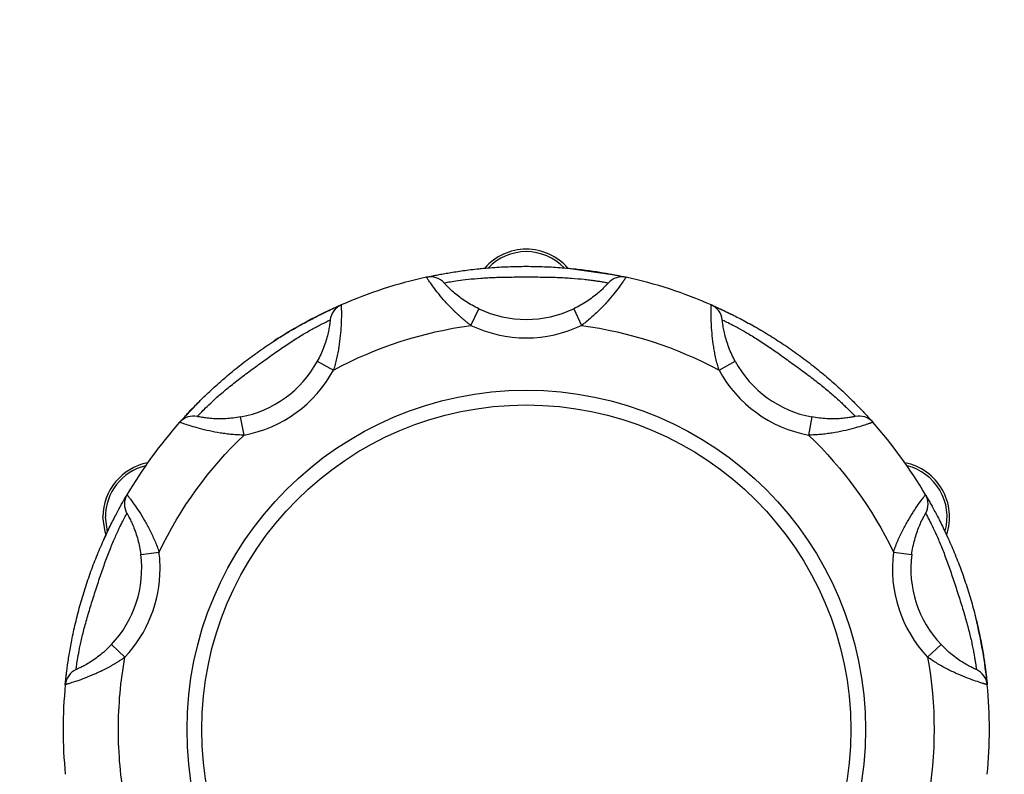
# Model space of a CAD drawing. Header units: inches. Extents: x 5 to 215, y 5 to 165.
# Tile 26 of 74: x 51.95 to 55.29, y 138.52 to 141.08. Entities that reach past the tile are written whole.
import ezdxf

# ---------------------------------------------------------------- set-up
doc = ezdxf.new("R2010")
doc.units = ezdxf.units.IN
doc.header["$LTSCALE"] = 20
doc.header["$MEASUREMENT"] = 0
doc.layers.add('TEXT', color=140, linetype='Continuous', lineweight=25)
doc.dimstyles.new('SLDDIMSTYLE3', dxfattribs={"dimtxt": 0.18, "dimasz": 2.6, "dimexe": 0, "dimexo": 0.0625, "dimgap": 0, "dimtad": 0, "dimtih": 1, "dimtoh": 1, "dimdec": 0, "dimrnd": 1e-09, "dimzin": 0, "dimdsep": 46, "dimtxsty": 'Standard', "dimsah": 1, "dimcen": 0.09, "dimadec": 0, "dimazin": 0, "dimtfac": 2.6, "dimtdec": 0, "dimtofl": 0, "dimtmove": 0, "dimatfit": 3, "dimfxl": 0, "dimfrac": 2, "dimtolj": 1, "dimtzin": 0, "dimarcsym": 0})

msp = doc.modelspace()

# ---------------------------------------------------------------- linework, layer by layer
for p, q in [((53.5083, 140.2379), (53.5239, 140.2394)), ((53.3264, 140.2089), (53.3409, 140.212)), ((53.4773, 140.0455), (53.5041, 140.102)), ((53.8255, 140.102), (53.8523, 140.0455)), ((54.2921, 140.115), (54.367, 140.08)), ((52.9565, 139.9241), (53.0114, 139.8941)), ((54.3182, 139.8941), (54.3731, 139.9241)), ((52.4899, 139.7171), (52.57, 139.801)), ((52.708, 139.6737), (52.6965, 139.7351)), ((54.6331, 139.7351), (54.6216, 139.6737)), ((54.8336, 139.724), (54.8397, 139.7171)), ((52.2327, 139.3191), (52.2402, 139.3356)), ((55.0894, 139.3356), (55.094, 139.3257)), ((52.3581, 139.2694), (52.4201, 139.2774)), ((54.9095, 139.2774), (54.9715, 139.2694)), ((52.3042, 138.9207), (52.2587, 138.9636)), ((55.0709, 138.9636), (55.0254, 138.9207)), ((52.1022, 138.8277), (52.1076, 138.8761))]:
    msp.add_line(p, q)
at = {"flags": 128}
for points in [[(53.8057, 140.2394), (53.9555, 140.2186), (54.0032, 140.2089)], [(52.2402, 139.3356), (52.2368, 139.3462), (52.2299, 139.3965)], [(52.2455, 139.3459), (52.2454, 139.3463), (52.2382, 139.3965)]]:
    msp.add_lwpolyline(points, dxfattribs=at)
for radius in [1.15, 1.1]:
    msp.add_circle((53.6648, 138.6758), radius)
for centre, radius, start, end in [((53.6648, 140.1173), 0.1865, 40.9218, 139.0782), ((53.6648, 140.1173), 0.1782, 44.0503, 135.9993), ((53.6648, 138.6758), 1.57, 102.4481, 113.5519), ((53.3399, 140.1478), 0.0625, 42.0343, 102.4481), ((53.9898, 140.1478), 0.0625, 77.5519, 137.9657), ((53.6648, 138.6758), 1.57, 66.4481, 77.5519), ((53.6648, 138.6758), 1.57, 113.5519, 122.9557), ((53.0624, 140.0577), 0.0625, 113.5519, 173.9657), ((53.6648, 140.4408), 0.375, 244.6205, 295.3795), ((54.2672, 140.0577), 0.0625, 6.0343, 66.4481), ((52.6274, 140.1037), 0.375, 280.6205, 331.3795), ((54.7022, 140.1037), 0.375, 208.6205, 259.3795), ((53.6648, 138.6758), 1.57, 138.4481, 149.5519), ((52.5367, 139.6757), 0.0625, 78.0343, 138.4481), ((54.7929, 139.6757), 0.0625, 41.5519, 101.9657), ((53.6648, 138.6758), 1.57, 30.4481, 41.5519), ((52.4164, 139.3965), 0.1865, 100.9218, 180), ((52.4164, 139.3965), 0.1782, 103.7342, 180), ((54.9132, 139.3965), 0.1865, 340.9218, 79.0782), ((54.9132, 139.3965), 0.1782, 344.6893, 76.2658), ((52.3652, 139.4397), 0.0625, 149.5519, 209.9657), ((54.9644, 139.4397), 0.0625, 330.0343, 30.4481), ((51.9862, 139.2212), 0.375, 316.6205, 7.3795), ((55.3434, 139.2212), 0.375, 172.6205, 223.3795), ((53.6648, 138.6758), 1.57, 5.5519, 13.9555), ((52.1644, 138.8216), 0.0625, 114.0343, 174.4481), ((55.1652, 138.8216), 0.0625, 5.5519, 65.9657), ((53.6648, 138.6758), 1.57, 174.4481, 185.5519), ((53.6648, 138.6758), 1.57, 354.4481, 5.5519)]:
    msp.add_arc(centre, radius, start, end)
for points, knots in [([(53.3264, 140.2089), (53.3264, 140.2089), (53.3265, 140.2089), (53.3271, 140.209), (53.3281, 140.2092), (53.3295, 140.2095), (53.3313, 140.2099), (53.3349, 140.2107), (53.3418, 140.2122), (53.354, 140.2147), (53.3695, 140.2178), (53.3939, 140.2223), (53.431, 140.2285), (53.4837, 140.2356), (53.5419, 140.2413), (53.6031, 140.245), (53.6648, 140.2462), (53.7265, 140.245), (53.7877, 140.2413), (53.8456, 140.2357), (53.8984, 140.2286), (53.9355, 140.2224), (53.96, 140.2178), (53.9754, 140.2148), (53.9877, 140.2122), (53.9951, 140.2106), (53.9993, 140.2097), (54.0016, 140.2092), (54.003, 140.2089), (54.0031, 140.2089), (54.0032, 140.2089)], [0, 0, 0, 0, 0.010442, 0.020855, 0.031253, 0.041655, 0.052075, 0.06253, 0.093837, 0.125223, 0.156436, 0.187819, 0.250208, 0.31137, 0.37543, 0.437706, 0.499978, 0.562425, 0.624444, 0.688377, 0.749424, 0.811918, 0.843293, 0.874502, 0.905753, 0.93693, 0.952733, 0.968475, 0.984212, 1, 1, 1, 1]), ([(53.4773, 140.0455), (53.4746, 140.0475), (53.4692, 140.0516), (53.4613, 140.0579), (53.4535, 140.0643), (53.4458, 140.0709), (53.4383, 140.0776), (53.4309, 140.0844), (53.4236, 140.0913), (53.4096, 140.1051), (53.3899, 140.1261), (53.3676, 140.1526), (53.3494, 140.1761), (53.3389, 140.1908), (53.3331, 140.199), (53.3301, 140.2033), (53.328, 140.2065), (53.3266, 140.2085), (53.3265, 140.2087), (53.3264, 140.2089)], [0, 0, 0, 0, 0.031071, 0.062154, 0.093269, 0.124432, 0.155662, 0.186976, 0.218392, 0.249927, 0.373946, 0.499658, 0.622463, 0.74909, 0.798542, 0.848297, 0.898417, 0.948964, 1, 1, 1, 1]), ([(53.3863, 140.1897), (53.3863, 140.1897), (53.3881, 140.19), (53.3952, 140.1913), (53.4006, 140.1923), (53.4147, 140.1947), (53.4233, 140.1961), (53.4439, 140.199), (53.4556, 140.2005), (53.4815, 140.2033), (53.4959, 140.2046), (53.5262, 140.2068), (53.5422, 140.2076), (53.576, 140.2089), (53.5933, 140.2092), (53.6286, 140.2097), (53.6466, 140.2098), (53.6828, 140.2098), (53.701, 140.2097), (53.7363, 140.2092), (53.7535, 140.2089), (53.7785, 140.2079), (53.7867, 140.2076), (53.8028, 140.2067), (53.8108, 140.2062), (53.8335, 140.2046), (53.8477, 140.2033), (53.8672, 140.2012), (53.8735, 140.2005), (53.8852, 140.199), (53.8907, 140.1983), (53.9009, 140.1968), (53.9056, 140.1961), (53.9143, 140.1948), (53.9183, 140.1941), (53.9289, 140.1923), (53.9343, 140.1914), (53.9415, 140.19), (53.9433, 140.1897), (53.9433, 140.1897)], [0, 0, 0, 0, 0.0625, 0.0625, 0.125, 0.125, 0.1875, 0.1875, 0.25, 0.25, 0.3125, 0.3125, 0.375, 0.375, 0.4375, 0.4375, 0.5, 0.5, 0.5625, 0.5625, 0.625, 0.625, 0.65625, 0.65625, 0.6875, 0.6875, 0.75, 0.75, 0.78125, 0.78125, 0.8125, 0.8125, 0.84375, 0.84375, 0.875, 0.875, 0.9375, 0.9375, 1, 1, 1, 1]), ([(53.5041, 140.102), (53.4964, 140.1056), (53.4889, 140.1095), (53.4741, 140.1178), (53.4668, 140.1222), (53.4529, 140.1313), (53.4462, 140.136), (53.4334, 140.1456), (53.4273, 140.1505), (53.4163, 140.1598), (53.4112, 140.1644), (53.4024, 140.1728), (53.3987, 140.1765), (53.3926, 140.1828), (53.3902, 140.1854), (53.3871, 140.1888), (53.3863, 140.1897), (53.3863, 140.1897)], [0, 0, 0, 0, 0.125, 0.125, 0.25, 0.25, 0.375, 0.375, 0.5, 0.5, 0.625, 0.625, 0.75, 0.75, 0.875, 0.875, 1, 1, 1, 1]), ([(53.9433, 140.1897), (53.9433, 140.1897), (53.9426, 140.1888), (53.9402, 140.1863), (53.9392, 140.1852), (53.9369, 140.1827), (53.9356, 140.1813), (53.931, 140.1766), (53.9272, 140.1728), (53.9184, 140.1644), (53.9133, 140.1598), (53.9022, 140.1504), (53.8962, 140.1456), (53.8834, 140.136), (53.8766, 140.1312), (53.8558, 140.1176), (53.8409, 140.1093), (53.8255, 140.102)], [0, 0, 0, 0, 0.125, 0.125, 0.1875, 0.1875, 0.25, 0.25, 0.375, 0.375, 0.5, 0.5, 0.625, 0.625, 0.75, 0.75, 1, 1, 1, 1]), ([(54.0032, 140.2089), (54.0032, 140.2088), (54.0032, 140.2088), (54.0028, 140.2083), (54.0023, 140.2075), (54.0015, 140.2063), (54.0006, 140.2049), (53.9994, 140.2032), (53.998, 140.2012), (53.9964, 140.1989), (53.9946, 140.1963), (53.9899, 140.1896), (53.9803, 140.1762), (53.9621, 140.1528), (53.9398, 140.1262), (53.9179, 140.1029), (53.8989, 140.0845), (53.8839, 140.0709), (53.8685, 140.0578), (53.8577, 140.0496), (53.8523, 140.0455)], [0, 0, 0, 0, 0.025512, 0.050896, 0.076158, 0.101307, 0.12635, 0.151295, 0.17615, 0.200922, 0.225619, 0.250249, 0.376893, 0.499722, 0.625604, 0.749796, 0.812812, 0.875424, 0.937772, 1, 1, 1, 1]), ([(52.4899, 139.7171), (52.4899, 139.7172), (52.49, 139.7172), (52.4904, 139.7177), (52.4911, 139.7185), (52.492, 139.7195), (52.4932, 139.7209), (52.4957, 139.7237), (52.5004, 139.7289), (52.5088, 139.7382), (52.5195, 139.7497), (52.5366, 139.7677), (52.5629, 139.7945), (52.6015, 139.8313), (52.6451, 139.8701), (52.6925, 139.909), (52.7418, 139.9463), (52.7924, 139.9815), (52.844, 140.0146), (52.8942, 140.044), (52.9411, 140.0693), (52.9747, 140.0861), (52.9972, 140.0968), (53.0115, 140.1034), (53.0229, 140.1086), (53.0298, 140.1116), (53.0338, 140.1134), (53.0359, 140.1143), (53.0372, 140.1149), (53.0374, 140.115), (53.0375, 140.115)], [0, 0, 0, 0, 0.010442, 0.020855, 0.031253, 0.041655, 0.052075, 0.06253, 0.093837, 0.125223, 0.156436, 0.187819, 0.250208, 0.31137, 0.37543, 0.437706, 0.499978, 0.562425, 0.624444, 0.688377, 0.749424, 0.811918, 0.843293, 0.874502, 0.905753, 0.93693, 0.952733, 0.968475, 0.984212, 1, 1, 1, 1]), ([(53.0375, 140.115), (53.0375, 140.115), (53.0375, 140.1149), (53.0375, 140.1143), (53.0375, 140.1133), (53.0376, 140.1119), (53.0376, 140.1102), (53.0377, 140.1081), (53.0378, 140.1057), (53.0378, 140.1029), (53.0379, 140.0998), (53.038, 140.0916), (53.0381, 140.0751), (53.0372, 140.0454), (53.0347, 140.0108), (53.0307, 139.9791), (53.0262, 139.953), (53.0221, 139.9333), (53.0172, 139.9136), (53.0133, 139.9006), (53.0114, 139.8941)], [0, 0, 0, 0, 0.025512, 0.050896, 0.076158, 0.101307, 0.12635, 0.151295, 0.17615, 0.200922, 0.225619, 0.250249, 0.376893, 0.499722, 0.625604, 0.749796, 0.812812, 0.875424, 0.937772, 1, 1, 1, 1]), ([(54.3182, 139.8941), (54.3172, 139.8974), (54.3152, 139.9038), (54.3125, 139.9136), (54.31, 139.9234), (54.3077, 139.9332), (54.3055, 139.943), (54.3035, 139.9529), (54.3017, 139.9627), (54.2985, 139.9821), (54.2949, 140.0107), (54.2924, 140.0453), (54.2915, 140.0749), (54.2916, 140.093), (54.2918, 140.103), (54.2919, 140.1083), (54.292, 140.1121), (54.2921, 140.1145), (54.2921, 140.1148), (54.2921, 140.115)], [0, 0, 0, 0, 0.031071, 0.062154, 0.093269, 0.124432, 0.155662, 0.186976, 0.218392, 0.249927, 0.373946, 0.499658, 0.622463, 0.74909, 0.798542, 0.848297, 0.898417, 0.948964, 1, 1, 1, 1]), ([(54.2921, 140.115), (54.2922, 140.115), (54.2922, 140.1149), (54.2928, 140.1147), (54.2938, 140.1143), (54.2951, 140.1137), (54.2967, 140.113), (54.3001, 140.1115), (54.3066, 140.1086), (54.318, 140.1035), (54.3322, 140.0969), (54.3547, 140.0862), (54.3883, 140.0694), (54.4352, 140.0442), (54.4856, 140.0146), (54.5372, 139.9816), (54.5879, 139.9462), (54.6371, 139.909), (54.6844, 139.8701), (54.728, 139.8315), (54.7665, 139.7947), (54.7929, 139.7679), (54.81, 139.7498), (54.8207, 139.7383), (54.8291, 139.729), (54.8342, 139.7234), (54.837, 139.7202), (54.8386, 139.7184), (54.8395, 139.7173), (54.8397, 139.7172), (54.8397, 139.7171)], [0, 0, 0, 0, 0.010442, 0.020855, 0.031253, 0.041655, 0.052075, 0.06253, 0.093837, 0.125223, 0.156436, 0.187819, 0.250208, 0.31137, 0.37543, 0.437706, 0.499978, 0.562425, 0.624444, 0.688377, 0.749424, 0.811918, 0.843293, 0.874502, 0.905753, 0.93693, 0.952733, 0.968475, 0.984212, 1, 1, 1, 1]), ([(52.5496, 139.7368), (52.5496, 139.7368), (52.5509, 139.7382), (52.5559, 139.7434), (52.5597, 139.7474), (52.5697, 139.7576), (52.5758, 139.7637), (52.5908, 139.7782), (52.5993, 139.7863), (52.6186, 139.8038), (52.6295, 139.8133), (52.6528, 139.8329), (52.6652, 139.843), (52.6918, 139.8638), (52.7056, 139.8744), (52.7339, 139.8955), (52.7484, 139.9061), (52.7777, 139.9274), (52.7925, 139.938), (52.8213, 139.9584), (52.8354, 139.9682), (52.8562, 139.9821), (52.863, 139.9867), (52.8766, 139.9955), (52.8833, 139.9997), (52.9027, 140.0118), (52.9149, 140.0191), (52.9319, 140.0289), (52.9375, 140.032), (52.9478, 140.0376), (52.9526, 140.0403), (52.9617, 140.0451), (52.966, 140.0473), (52.9738, 140.0513), (52.9774, 140.0531), (52.9871, 140.0579), (52.992, 140.0603), (52.9986, 140.0635), (53.0003, 140.0643), (53.0003, 140.0643)], [0, 0, 0, 0, 0.0625, 0.0625, 0.125, 0.125, 0.1875, 0.1875, 0.25, 0.25, 0.3125, 0.3125, 0.375, 0.375, 0.4375, 0.4375, 0.5, 0.5, 0.5625, 0.5625, 0.625, 0.625, 0.65625, 0.65625, 0.6875, 0.6875, 0.75, 0.75, 0.78125, 0.78125, 0.8125, 0.8125, 0.84375, 0.84375, 0.875, 0.875, 0.9375, 0.9375, 1, 1, 1, 1]), ([(53.0003, 140.0643), (53.0003, 140.0643), (53.0002, 140.0631), (52.9998, 140.0597), (52.9996, 140.0582), (52.9992, 140.0549), (52.9989, 140.0529), (52.998, 140.0464), (52.9971, 140.0411), (52.9949, 140.0292), (52.9935, 140.0225), (52.9901, 140.0083), (52.9881, 140.0009), (52.9834, 139.9856), (52.9807, 139.9778), (52.9718, 139.9545), (52.9647, 139.939), (52.9565, 139.9241)], [0, 0, 0, 0, 0.125, 0.125, 0.1875, 0.1875, 0.25, 0.25, 0.375, 0.375, 0.5, 0.5, 0.625, 0.625, 0.75, 0.75, 1, 1, 1, 1]), ([(54.3731, 139.9241), (54.369, 139.9315), (54.3652, 139.9391), (54.3581, 139.9545), (54.3548, 139.9624), (54.3489, 139.9779), (54.3462, 139.9856), (54.3415, 140.0009), (54.3395, 140.0084), (54.3361, 140.0225), (54.3347, 140.0291), (54.3324, 140.0411), (54.3316, 140.0463), (54.3304, 140.055), (54.33, 140.0585), (54.3294, 140.0631), (54.3293, 140.0643), (54.3293, 140.0643)], [0, 0, 0, 0, 0.125, 0.125, 0.25, 0.25, 0.375, 0.375, 0.5, 0.5, 0.625, 0.625, 0.75, 0.75, 0.875, 0.875, 1, 1, 1, 1]), ([(54.3293, 140.0643), (54.3293, 140.0643), (54.331, 140.0635), (54.3375, 140.0604), (54.3425, 140.058), (54.3552, 140.0516), (54.363, 140.0477), (54.3814, 140.0379), (54.3917, 140.0323), (54.4143, 140.0193), (54.4267, 140.0119), (54.4526, 139.9958), (54.466, 139.9871), (54.4941, 139.9683), (54.5083, 139.9584), (54.5371, 139.938), (54.5517, 139.9275), (54.581, 139.9062), (54.5957, 139.8955), (54.624, 139.8744), (54.6377, 139.8639), (54.6574, 139.8485), (54.6638, 139.8434), (54.6764, 139.8332), (54.6825, 139.8282), (54.7, 139.8135), (54.7106, 139.8041), (54.7252, 139.7909), (54.7299, 139.7866), (54.7385, 139.7785), (54.7424, 139.7747), (54.7498, 139.7676), (54.7532, 139.7642), (54.7595, 139.758), (54.7623, 139.7551), (54.7699, 139.7474), (54.7736, 139.7435), (54.7787, 139.7382), (54.78, 139.7368), (54.78, 139.7368)], [0, 0, 0, 0, 0.0625, 0.0625, 0.125, 0.125, 0.1875, 0.1875, 0.25, 0.25, 0.3125, 0.3125, 0.375, 0.375, 0.4375, 0.4375, 0.5, 0.5, 0.5625, 0.5625, 0.625, 0.625, 0.65625, 0.65625, 0.6875, 0.6875, 0.75, 0.75, 0.78125, 0.78125, 0.8125, 0.8125, 0.84375, 0.84375, 0.875, 0.875, 0.9375, 0.9375, 1, 1, 1, 1]), ([(52.708, 139.6737), (52.7046, 139.6737), (52.6979, 139.6739), (52.6878, 139.6743), (52.6777, 139.6749), (52.6676, 139.6757), (52.6575, 139.6767), (52.6476, 139.6779), (52.6376, 139.6792), (52.6182, 139.6822), (52.5899, 139.6876), (52.5563, 139.6959), (52.5278, 139.7042), (52.5106, 139.7099), (52.5011, 139.7131), (52.4962, 139.7149), (52.4926, 139.7162), (52.4903, 139.717), (52.49, 139.7171), (52.4899, 139.7171)], [0, 0, 0, 0, 0.031071, 0.062154, 0.093269, 0.124432, 0.155662, 0.186976, 0.218392, 0.249927, 0.373946, 0.499658, 0.622463, 0.74909, 0.798542, 0.848297, 0.898417, 0.948964, 1, 1, 1, 1]), ([(52.6965, 139.7351), (52.6881, 139.7335), (52.6798, 139.7323), (52.6629, 139.7303), (52.6544, 139.7296), (52.6378, 139.7287), (52.6296, 139.7286), (52.6137, 139.7289), (52.6059, 139.7292), (52.5915, 139.7303), (52.5847, 139.7311), (52.5726, 139.7327), (52.5674, 139.7335), (52.5587, 139.735), (52.5553, 139.7357), (52.5508, 139.7366), (52.5496, 139.7368), (52.5496, 139.7368)], [0, 0, 0, 0, 0.125, 0.125, 0.25, 0.25, 0.375, 0.375, 0.5, 0.5, 0.625, 0.625, 0.75, 0.75, 0.875, 0.875, 1, 1, 1, 1]), ([(54.8397, 139.7171), (54.8397, 139.7171), (54.8396, 139.7171), (54.839, 139.7169), (54.8381, 139.7166), (54.8369, 139.7161), (54.8352, 139.7155), (54.8333, 139.7148), (54.831, 139.714), (54.8284, 139.7131), (54.8254, 139.7121), (54.8177, 139.7094), (54.8019, 139.7042), (54.7735, 139.6959), (54.7398, 139.6876), (54.7084, 139.6816), (54.6822, 139.6778), (54.6621, 139.6756), (54.6419, 139.6742), (54.6284, 139.6738), (54.6216, 139.6737)], [0, 0, 0, 0, 0.025512, 0.050896, 0.076158, 0.101307, 0.12635, 0.151295, 0.17615, 0.200922, 0.225619, 0.250249, 0.376893, 0.499722, 0.625604, 0.749796, 0.812812, 0.875424, 0.937772, 1, 1, 1, 1]), ([(54.78, 139.7368), (54.78, 139.7368), (54.7788, 139.7366), (54.7755, 139.7359), (54.774, 139.7356), (54.7707, 139.735), (54.7688, 139.7346), (54.7623, 139.7335), (54.757, 139.7327), (54.7449, 139.7311), (54.7382, 139.7303), (54.7236, 139.7292), (54.716, 139.7289), (54.6999, 139.7286), (54.6917, 139.7287), (54.6668, 139.73), (54.6499, 139.732), (54.6331, 139.7351)], [0, 0, 0, 0, 0.125, 0.125, 0.1875, 0.1875, 0.25, 0.25, 0.375, 0.375, 0.5, 0.5, 0.625, 0.625, 0.75, 0.75, 1, 1, 1, 1]), ([(52.1022, 138.8277), (52.1022, 138.8277), (52.1022, 138.8278), (52.1022, 138.8284), (52.1023, 138.8294), (52.1025, 138.8308), (52.1027, 138.8326), (52.103, 138.8363), (52.1038, 138.8434), (52.1051, 138.8558), (52.107, 138.8714), (52.1102, 138.8961), (52.1158, 138.9332), (52.1253, 138.9856), (52.1379, 139.0426), (52.1533, 139.102), (52.1713, 139.1611), (52.1915, 139.2194), (52.2138, 139.2764), (52.2371, 139.3298), (52.2602, 139.3778), (52.2776, 139.4111), (52.2895, 139.433), (52.2971, 139.4468), (52.3033, 139.4576), (52.3071, 139.4642), (52.3093, 139.4679), (52.3105, 139.4699), (52.3112, 139.4712), (52.3113, 139.4713), (52.3113, 139.4714)], [0, 0, 0, 0, 0.010442, 0.020855, 0.031253, 0.041655, 0.052075, 0.06253, 0.093837, 0.125223, 0.156436, 0.187819, 0.250208, 0.31137, 0.37543, 0.437706, 0.499978, 0.562425, 0.624444, 0.688377, 0.749424, 0.811918, 0.843293, 0.874502, 0.905753, 0.93693, 0.952733, 0.968475, 0.984212, 1, 1, 1, 1]), ([(52.3113, 139.4714), (52.3113, 139.4714), (52.3114, 139.4713), (52.3118, 139.4708), (52.3124, 139.4701), (52.3132, 139.469), (52.3143, 139.4676), (52.3155, 139.466), (52.317, 139.464), (52.3187, 139.4618), (52.3206, 139.4593), (52.3255, 139.4528), (52.3353, 139.4394), (52.352, 139.415), (52.3703, 139.3855), (52.3858, 139.3574), (52.3974, 139.3337), (52.4057, 139.3153), (52.4133, 139.2965), (52.4178, 139.2838), (52.4201, 139.2774)], [0, 0, 0, 0, 0.025512, 0.050896, 0.076158, 0.101307, 0.12635, 0.151295, 0.17615, 0.200922, 0.225619, 0.250249, 0.376893, 0.499722, 0.625604, 0.749796, 0.812812, 0.875424, 0.937772, 1, 1, 1, 1]), ([(54.9095, 139.2774), (54.9106, 139.2806), (54.9128, 139.287), (54.9164, 139.2964), (54.9201, 139.3059), (54.924, 139.3152), (54.928, 139.3244), (54.9322, 139.3336), (54.9366, 139.3426), (54.9453, 139.3602), (54.9592, 139.3854), (54.9775, 139.4148), (54.9942, 139.4393), (55.0049, 139.4539), (55.011, 139.4619), (55.0142, 139.4661), (55.0165, 139.4691), (55.018, 139.471), (55.0182, 139.4713), (55.0183, 139.4714)], [0, 0, 0, 0, 0.031071, 0.062154, 0.093269, 0.124432, 0.155662, 0.186976, 0.218392, 0.249927, 0.373946, 0.499658, 0.622463, 0.74909, 0.798542, 0.848297, 0.898417, 0.948964, 1, 1, 1, 1]), ([(55.0183, 139.4714), (55.0183, 139.4713), (55.0183, 139.4713), (55.0187, 139.4707), (55.0192, 139.4699), (55.0199, 139.4686), (55.0208, 139.4671), (55.0227, 139.4639), (55.0262, 139.4578), (55.0324, 139.4469), (55.0401, 139.4332), (55.052, 139.4113), (55.0693, 139.378), (55.0924, 139.33), (55.1158, 139.2765), (55.1381, 139.2194), (55.1584, 139.161), (55.1763, 139.102), (55.1917, 139.0427), (55.2042, 138.9858), (55.2138, 138.9334), (55.2193, 138.8963), (55.2226, 138.8715), (55.2245, 138.8559), (55.2258, 138.8435), (55.2266, 138.836), (55.227, 138.8317), (55.2273, 138.8294), (55.2274, 138.8279), (55.2274, 138.8278), (55.2274, 138.8277)], [0, 0, 0, 0, 0.010442, 0.020855, 0.031253, 0.041655, 0.052075, 0.06253, 0.093837, 0.125223, 0.156436, 0.187819, 0.250208, 0.31137, 0.37543, 0.437706, 0.499978, 0.562425, 0.624444, 0.688377, 0.749424, 0.811918, 0.843293, 0.874502, 0.905753, 0.93693, 0.952733, 0.968475, 0.984212, 1, 1, 1, 1]), ([(52.1389, 138.8787), (52.1389, 138.8787), (52.1391, 138.8805), (52.1401, 138.8877), (52.1408, 138.8932), (52.1429, 138.9073), (52.1443, 138.9159), (52.1479, 138.9364), (52.1501, 138.9479), (52.1554, 138.9734), (52.1586, 138.9875), (52.1659, 139.017), (52.17, 139.0325), (52.1793, 139.065), (52.1843, 139.0817), (52.1948, 139.1154), (52.2002, 139.1325), (52.2114, 139.1669), (52.2171, 139.1842), (52.2285, 139.2176), (52.2342, 139.2339), (52.2427, 139.2574), (52.2456, 139.2651), (52.2514, 139.2802), (52.2543, 139.2875), (52.2629, 139.3087), (52.2685, 139.3217), (52.2766, 139.3397), (52.2792, 139.3454), (52.2842, 139.3561), (52.2866, 139.3611), (52.2911, 139.3703), (52.2933, 139.3746), (52.2973, 139.3824), (52.2991, 139.3861), (52.3041, 139.3956), (52.3067, 139.4004), (52.3101, 139.4068), (52.3111, 139.4085), (52.3111, 139.4085)], [0, 0, 0, 0, 0.0625, 0.0625, 0.125, 0.125, 0.1875, 0.1875, 0.25, 0.25, 0.3125, 0.3125, 0.375, 0.375, 0.4375, 0.4375, 0.5, 0.5, 0.5625, 0.5625, 0.625, 0.625, 0.65625, 0.65625, 0.6875, 0.6875, 0.75, 0.75, 0.78125, 0.78125, 0.8125, 0.8125, 0.84375, 0.84375, 0.875, 0.875, 0.9375, 0.9375, 1, 1, 1, 1]), ([(52.3111, 139.4085), (52.3111, 139.4085), (52.3117, 139.4075), (52.3133, 139.4045), (52.3141, 139.4032), (52.3157, 139.4002), (52.3166, 139.3985), (52.3197, 139.3927), (52.3222, 139.3879), (52.3274, 139.3769), (52.3302, 139.3707), (52.3357, 139.3572), (52.3384, 139.3501), (52.3436, 139.3349), (52.346, 139.327), (52.3525, 139.303), (52.3559, 139.2863), (52.3581, 139.2694)], [0, 0, 0, 0, 0.125, 0.125, 0.1875, 0.1875, 0.25, 0.25, 0.375, 0.375, 0.5, 0.5, 0.625, 0.625, 0.75, 0.75, 1, 1, 1, 1]), ([(54.9715, 139.2694), (54.9726, 139.2778), (54.974, 139.2861), (54.9773, 139.3028), (54.9793, 139.3111), (54.9836, 139.3271), (54.986, 139.3349), (54.9912, 139.35), (54.9939, 139.3573), (54.9994, 139.3707), (55.0022, 139.3769), (55.0075, 139.3879), (55.0099, 139.3926), (55.014, 139.4004), (55.0157, 139.4034), (55.0179, 139.4074), (55.0185, 139.4085), (55.0185, 139.4085)], [0, 0, 0, 0, 0.125, 0.125, 0.25, 0.25, 0.375, 0.375, 0.5, 0.5, 0.625, 0.625, 0.75, 0.75, 0.875, 0.875, 1, 1, 1, 1]), ([(55.0185, 139.4085), (55.0185, 139.4085), (55.0194, 139.4069), (55.0229, 139.4005), (55.0255, 139.3956), (55.0321, 139.383), (55.036, 139.3753), (55.0452, 139.3565), (55.0502, 139.3459), (55.0609, 139.3222), (55.0666, 139.3089), (55.078, 139.2807), (55.0838, 139.2657), (55.0954, 139.234), (55.1011, 139.2176), (55.1125, 139.1842), (55.1181, 139.1671), (55.1293, 139.1327), (55.1348, 139.1154), (55.1453, 139.0817), (55.1503, 139.0652), (55.1571, 139.0411), (55.1593, 139.0332), (55.1635, 139.0176), (55.1655, 139.0099), (55.171, 138.9877), (55.1741, 138.9739), (55.1781, 138.9546), (55.1794, 138.9484), (55.1816, 138.9369), (55.1826, 138.9314), (55.1844, 138.9213), (55.1851, 138.9166), (55.1865, 138.9079), (55.1872, 138.9039), (55.1888, 138.8932), (55.1895, 138.8879), (55.1905, 138.8806), (55.1907, 138.8787), (55.1907, 138.8787)], [0, 0, 0, 0, 0.0625, 0.0625, 0.125, 0.125, 0.1875, 0.1875, 0.25, 0.25, 0.3125, 0.3125, 0.375, 0.375, 0.4375, 0.4375, 0.5, 0.5, 0.5625, 0.5625, 0.625, 0.625, 0.65625, 0.65625, 0.6875, 0.6875, 0.75, 0.75, 0.78125, 0.78125, 0.8125, 0.8125, 0.84375, 0.84375, 0.875, 0.875, 0.9375, 0.9375, 1, 1, 1, 1]), ([(52.2587, 138.9636), (52.2529, 138.9575), (52.2469, 138.9515), (52.2344, 138.94), (52.228, 138.9344), (52.215, 138.924), (52.2085, 138.9191), (52.1954, 138.9099), (52.1889, 138.9056), (52.1766, 138.898), (52.1707, 138.8946), (52.1599, 138.8888), (52.1552, 138.8864), (52.1474, 138.8826), (52.1442, 138.8811), (52.14, 138.8792), (52.1389, 138.8787), (52.1389, 138.8787)], [0, 0, 0, 0, 0.125, 0.125, 0.25, 0.25, 0.375, 0.375, 0.5, 0.5, 0.625, 0.625, 0.75, 0.75, 0.875, 0.875, 1, 1, 1, 1]), ([(55.1907, 138.8787), (55.1907, 138.8787), (55.1896, 138.8792), (55.1865, 138.8806), (55.1852, 138.8812), (55.1821, 138.8827), (55.1803, 138.8835), (55.1744, 138.8864), (55.1696, 138.8888), (55.1589, 138.8946), (55.153, 138.898), (55.1406, 138.9057), (55.1342, 138.9099), (55.1211, 138.9191), (55.1145, 138.9241), (55.0951, 138.9397), (55.0826, 138.9512), (55.0709, 138.9636)], [0, 0, 0, 0, 0.125, 0.125, 0.1875, 0.1875, 0.25, 0.25, 0.375, 0.375, 0.5, 0.5, 0.625, 0.625, 0.75, 0.75, 1, 1, 1, 1]), ([(52.3042, 138.9207), (52.3014, 138.9188), (52.2959, 138.9149), (52.2874, 138.9093), (52.2789, 138.9039), (52.2703, 138.8986), (52.2616, 138.8935), (52.2528, 138.8886), (52.244, 138.8838), (52.2266, 138.8748), (52.2005, 138.8625), (52.1684, 138.8495), (52.1405, 138.8395), (52.1232, 138.834), (52.1136, 138.831), (52.1086, 138.8295), (52.1049, 138.8285), (52.1026, 138.8278), (52.1023, 138.8277), (52.1022, 138.8277)], [0, 0, 0, 0, 0.031071, 0.062154, 0.093269, 0.124432, 0.155662, 0.186976, 0.218392, 0.249927, 0.373946, 0.499658, 0.622463, 0.74909, 0.798542, 0.848297, 0.898417, 0.948964, 1, 1, 1, 1]), ([(55.2274, 138.8277), (55.2274, 138.8277), (55.2273, 138.8277), (55.2267, 138.8279), (55.2258, 138.8281), (55.2245, 138.8285), (55.2229, 138.829), (55.2209, 138.8296), (55.2185, 138.8303), (55.2159, 138.8311), (55.2129, 138.832), (55.205, 138.8344), (55.1893, 138.8394), (55.1614, 138.8494), (55.1292, 138.8625), (55.1003, 138.8761), (55.0769, 138.8884), (55.0594, 138.8985), (55.0421, 138.9092), (55.031, 138.9169), (55.0254, 138.9207)], [0, 0, 0, 0, 0.025512, 0.050896, 0.076158, 0.101307, 0.12635, 0.151295, 0.17615, 0.200922, 0.225619, 0.250249, 0.376893, 0.499722, 0.625604, 0.749796, 0.812812, 0.875424, 0.937772, 1, 1, 1, 1])]:
    msp.add_open_spline(points, degree=3, knots=knots)
for points in [[(53.0114, 139.8941), (53.1564, 139.9719), (53.3142, 140.0232), (53.4773, 140.0455)], [(53.4773, 140.0455), (53.5959, 139.9892), (53.7337, 139.9892), (53.8523, 140.0455)], [(53.8523, 140.0455), (54.0154, 140.0232), (54.1732, 139.9719), (54.3182, 139.8941)], [(52.708, 139.6737), (52.8371, 139.6979), (52.9485, 139.7788), (53.0114, 139.8941)], [(54.3182, 139.8941), (54.3811, 139.7788), (54.4925, 139.6979), (54.6216, 139.6737)], [(52.4201, 139.2774), (52.4917, 139.4256), (52.5892, 139.5598), (52.708, 139.6737)], [(54.6216, 139.6737), (54.7404, 139.5598), (54.8379, 139.4256), (54.9095, 139.2774)], [(52.4237, 139.2212), (52.4237, 139.24), (52.4225, 139.2587), (52.4201, 139.2774)], [(54.9095, 139.2774), (54.8927, 139.1471), (54.9352, 139.0162), (55.0254, 138.9207)], [(52.3042, 138.9207), (52.3809, 139.0019), (52.4237, 139.1094), (52.4237, 139.2212)], [(52.2823, 138.6758), (52.2823, 138.7579), (52.2896, 138.8399), (52.3042, 138.9207)], [(55.0254, 138.9207), (55.0546, 138.7587), (55.0546, 138.5928), (55.0254, 138.4308)], [(52.3042, 138.4308), (52.2896, 138.5117), (52.2823, 138.5936), (52.2823, 138.6758)]]:
    msp.add_open_spline(points, degree=3)

# ---------------------------------------------------------------- leaders
at = {"layer": 'TEXT'}
msp.add_leader([(62.502, 141.6487), (41.9693, 129.0295), (36.9693, 129.0295)], dimstyle='SLDDIMSTYLE3', dxfattribs=at)

doc.saveas('drawing.dxf')
